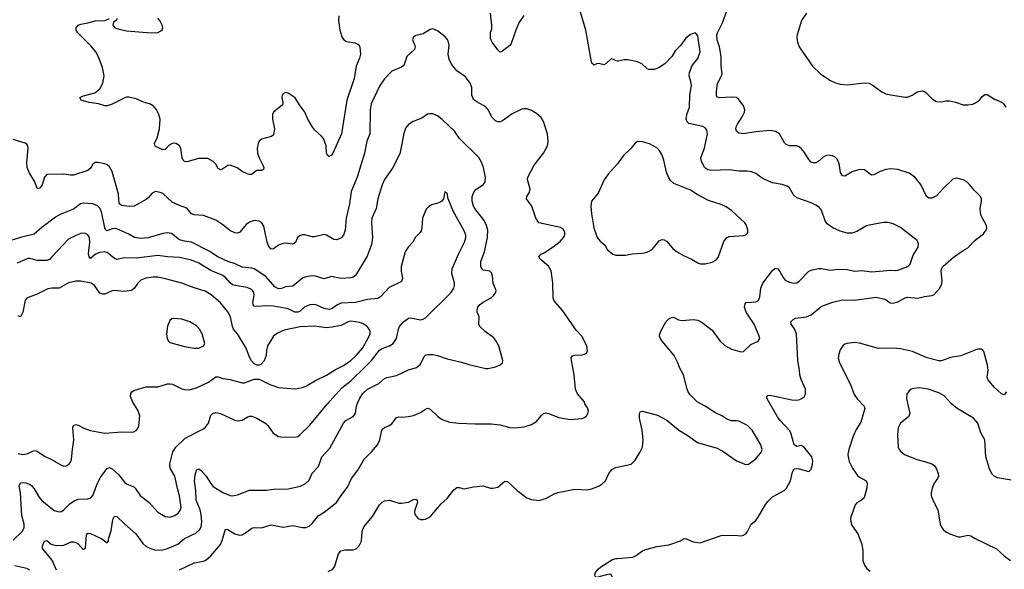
# Model space of a CAD drawing. Header units: inches. Extents: x 990586 to 1117858, y 769490 to 892071.
# Tile 92 of 248: x 1085044 to 1093212, y 794756 to 799317. Entities that reach past the tile are written whole.
import ezdxf

# ---------------------------------------------------------------- set-up
doc = ezdxf.new("R2010")
doc.units = ezdxf.units.IN
doc.header["$MEASUREMENT"] = 0
doc.layers.add('B0789', color=7, linetype='Continuous')
doc.layers.add('B0799', color=7, linetype='Continuous')

msp = doc.modelspace()

# ---------------------------------------------------------------- linework, layer by layer
at = {"layer": 'B0789', "color": 6}
for points, elevation in [([(1090000, 798972.7), (1089990, 798974.3), (1089970, 798986.3), (1089950, 798991.6), (1089910, 798953), (1089890, 798941.1), (1089850, 798954.3), (1089830, 798951.1), (1089810, 798939.7), (1089790, 798956.4), (1089787.1, 798967.1), (1089740.2, 799230), (1089690, 799399)], 2700), ([(1087690.9, 799349.1), (1087689.8, 799310), (1087700.2, 799230), (1087718.9, 799170), (1087732.4, 799150), (1087754.6, 799134.6), (1087824.6, 799124.6), (1087853.6, 799110), (1087865.9, 799090), (1087871.9, 799030), (1087863.7, 798996.3), (1087835.4, 798930), (1087818.5, 798830), (1087758.5, 798650), (1087712.3, 798370), (1087642.2, 798210), (1087630, 798192.4), (1087610, 798181.1), (1087598, 798190), (1087590.5, 798210.5), (1087586.8, 798270), (1087563.2, 798330), (1087548.7, 798350), (1087490, 798403.8), (1087470, 798430.6), (1087434.7, 798490), (1087410.3, 798550.3), (1087365, 798610), (1087330, 798668.7), (1087270, 798706.2), (1087248.4, 798711.6), (1087230, 798702.4), (1087221.5, 798690), (1087218, 798670), (1087225.5, 798630), (1087223.6, 798610), (1087150.2, 798550), (1087142.2, 798530), (1087141.6, 798490), (1087157.6, 798410), (1087150, 798360.9), (1087132.9, 798347.1), (1087050, 798325.3), (1087030.8, 798309.2), (1087022.5, 798290), (1087014.6, 798250), (1087016.6, 798210), (1087030, 798171.4), (1087061.4, 798110), (1087067.9, 798090), (1087067, 798073), (1087050, 798064.2), (1087010, 798065.8), (1086966.9, 798033.1), (1086950, 798031.7), (1086930, 798038.4), (1086890, 798057.8), (1086846.9, 798086.9), (1086790, 798109.4), (1086770, 798108), (1086730, 798079.8), (1086710, 798071.7), (1086690, 798082.2), (1086670, 798118.8), (1086650, 798140.2), (1086604.2, 798164.2), (1086530, 798165.5), (1086430, 798136), (1086410, 798141.1), (1086400.9, 798150), (1086392.6, 798170), (1086381.5, 798250), (1086370, 798270.6), (1086341.3, 798290), (1086330, 798293.1), (1086309.2, 798290), (1086284.2, 798275.8), (1086250, 798240.7), (1086230, 798237.1), (1086168.1, 798268.1), (1086163.2, 798290), (1086183.5, 798336.5), (1086204.6, 798410), (1086210.2, 798490), (1086199.2, 798530), (1086174.8, 798574.8), (1086156.5, 798596.5), (1086130, 798614.8), (1086070, 798633.2), (1086010, 798660.6), (1085950, 798674.2), (1085930, 798673.5), (1085910, 798666.4), (1085810, 798614.4), (1085770, 798601.1), (1085750, 798601.1), (1085698.2, 798618.2), (1085621.5, 798630), (1085552.8, 798650), (1085542, 798670), (1085547, 798673), (1085574.5, 798685.5), (1085666, 798710), (1085710, 798743.5), (1085733.7, 798790), (1085743.4, 798850), (1085730, 798921), (1085694, 799014), (1085675.4, 799050), (1085638, 799098), (1085527.3, 799207.3), (1085512.2, 799230), (1085512.4, 799250), (1085527.6, 799270), (1085550, 799280.8), (1085609, 799290), (1085670, 799306.9), (1085751.3, 799308.7), (1085790, 799326)], 2700), ([(1085852.8, 799327.2), (1085842.8, 799310), (1085822.6, 799297.4), (1085816.1, 799270), (1085833.6, 799250), (1085870, 799237.5), (1085930, 799225.5), (1086133.6, 799206.4), (1086188.5, 799211.5), (1086215.9, 799224.1), (1086226.2, 799233.8), (1086230.8, 799250), (1086226.6, 799270), (1086206.5, 799310), (1086190, 799328)], 2700), ([(1089226, 799350), (1089185.9, 799290), (1089159.9, 799230), (1089121.9, 799118.1), (1089110, 799102.9), (1089050, 799054.7), (1089030, 799048), (1089010, 799065.1), (1088964.5, 799130), (1088950, 799159), (1088949.9, 799210), (1088959.7, 799240.3), (1088962.1, 799270), (1088949.9, 799369.9)], 2700), ([(1086370, 794752.8), (1086490, 794809.6), (1086570, 794824.9), (1086587.4, 794832.6), (1086630, 794868.1), (1086710, 794963.3), (1086724.3, 794995.7), (1086750, 795089.3), (1086770, 795087), (1086830, 795049.7), (1086870, 795039.3), (1086890, 795042.1), (1086910, 795052.3), (1086970, 795098), (1086990, 795104.1), (1087050, 795100.8), (1087130, 795124.3), (1087230, 795106.7), (1087310, 795121.1), (1087390, 795102.1), (1087416.7, 795103.3), (1087445.5, 795114.5), (1087470, 795137), (1087520.1, 795199.9), (1087570.8, 795230), (1087670.8, 795310), (1087710.3, 795370), (1087762.7, 795437.3), (1087795.7, 795510), (1087850, 795578.5), (1087900.9, 795670), (1087962.1, 795730), (1088011.6, 795790), (1088032.4, 795830), (1088049.2, 795910.8), (1088056.8, 795923.2), (1088070, 795933.8), (1088110, 795948.8), (1088130, 795962.4), (1088170, 796014.8), (1088190, 796020.7), (1088210, 796018), (1088270, 796023.3), (1088310, 796032), (1088370, 796056.7), (1088410, 796085.5), (1088430, 796093.8), (1088450, 796084.3), (1088510, 796027.4), (1088550, 795999.8), (1088610, 795976.2), (1088688.2, 795968.2), (1088823, 795963), (1088955.5, 795964.5), (1089030, 795954.7), (1089110, 795933.9), (1089150, 795928.9), (1089230, 795938.8), (1089290, 795957.7), (1089330, 795982.6), (1089370, 796031), (1089390, 796048.4), (1089410, 796053.7), (1089430.1, 796050.1), (1089517, 796017), (1089610, 795998.6), (1089710, 796007.9), (1089730, 796016.5), (1089746.4, 796030), (1089758, 796050), (1089762.2, 796070), (1089755.4, 796095.4), (1089731.8, 796130), (1089726, 796150), (1089671, 796211), (1089655.3, 796250), (1089644.4, 796370), (1089620.4, 796490), (1089620.2, 796510), (1089630, 796528.1), (1089645.7, 796534.3), (1089710, 796535.6), (1089730, 796540.2), (1089746, 796550), (1089754.6, 796570), (1089748.1, 796610), (1089708.2, 796690), (1089659.2, 796739.2), (1089550, 796902.1), (1089488.8, 796970), (1089476.1, 796990), (1089469.9, 797010.1), (1089465.9, 797134.1), (1089452.1, 797232.1), (1089430.6, 797270.6), (1089362, 797330), (1089351.5, 797350), (1089368.2, 797371.8), (1089390, 797380.4), (1089470, 797431.8), (1089530, 797478), (1089556.5, 797510), (1089565.3, 797530), (1089567.2, 797550), (1089555.2, 797575.2), (1089530, 797591), (1089350, 797629.7), (1089325, 797670), (1089292.8, 797770), (1089247.4, 797830), (1089250.7, 797850), (1089274.3, 797885.7), (1089280.1, 797910), (1089256.4, 797990), (1089259.3, 798010), (1089313.2, 798110), (1089390.3, 798209.7), (1089423.8, 798270), (1089427.5, 798310), (1089423.3, 798370), (1089390.6, 798470.6), (1089370, 798506), (1089330, 798538.3), (1089290, 798562.5), (1089250, 798576.7), (1089230, 798578.3), (1089210, 798574.6), (1089130, 798534.9), (1089050, 798477.4), (1089030, 798469.9), (1089010, 798469.3), (1088990, 798476.5), (1088963.7, 798503.7), (1088930, 798569.2), (1088910, 798594.2), (1088835.1, 798635.1), (1088810, 798655.3), (1088793.6, 798690), (1088795.3, 798755.3), (1088782.4, 798790), (1088742.9, 798842.9), (1088670, 798892), (1088627, 798947), (1088607.8, 798990), (1088599.1, 799030), (1088605.5, 799105.5), (1088602.1, 799130), (1088592.1, 799152.1), (1088574.6, 799174.6), (1088510, 799224.4), (1088470, 799241.4), (1088450, 799234.5), (1088390, 799199), (1088330, 799184.6), (1088308, 799170), (1088301.3, 799150), (1088321.7, 799101.7), (1088324.2, 799090), (1088319.2, 799070), (1088256.4, 799010), (1088230, 798937.7), (1088210, 798923.4), (1088130, 798888.2), (1088070, 798824.6), (1088030, 798765.7), (1087960.4, 798619.6), (1087950.7, 798570), (1087949, 798370), (1087923.2, 798310), (1087904.6, 798210), (1087843.3, 798010), (1087794.1, 797890), (1087781, 797790), (1087753.3, 797670), (1087743, 797570), (1087730, 797529.8), (1087710, 797507.3), (1087690, 797494.4), (1087670, 797488.8), (1087650, 797491.7), (1087590, 797528.2), (1087570, 797534), (1087490, 797513.7), (1087470, 797514.2), (1087410, 797531.1), (1087390, 797531.2), (1087370, 797524.8), (1087349.4, 797510.6), (1087331.8, 797468.2), (1087321.1, 797458.9), (1087305.5, 797454.5), (1087250, 797461.8), (1087230, 797459.9), (1087190, 797444.7), (1087150, 797416.6), (1087130, 797412.4), (1087110, 797435.4), (1087097.9, 797470), (1087070, 797602.2), (1087050, 797632.6), (1087030, 797644.8), (1086990, 797649.9), (1086950, 797637.4), (1086923.8, 797616.2), (1086870, 797553.6), (1086850, 797545.5), (1086830, 797548.4), (1086786.5, 797566.5), (1086730, 797614.9), (1086670, 797653.5), (1086570, 797691.2), (1086490, 797698.6), (1086470, 797706.5), (1086430, 797753.9), (1086370, 797773.8), (1086310, 797803.6), (1086230, 797873.2), (1086210, 797882.4), (1086170, 797890.3), (1086142.2, 797877.8), (1086110, 797837.9), (1086094.2, 797825.8), (1085992.6, 797770), (1085954.2, 797765.8), (1085890, 797775.1), (1085869.2, 797790), (1085863.5, 797870), (1085810, 798058), (1085790, 798095.4), (1085770, 798111.7), (1085750, 798119.3), (1085691.3, 798131.3), (1085669.3, 798130.7), (1085650, 798117.1), (1085630, 798083.9), (1085610, 798065.5), (1085490, 798027.7), (1085466.4, 798026.4), (1085410, 798033.7), (1085270, 798031.3), (1085250, 798009), (1085230, 797947.1), (1085210, 797918.8), (1085190, 797916.2), (1085169.7, 797970), (1085122.3, 798050), (1085106.2, 798090), (1085103.6, 798130), (1085113.9, 798250), (1085110.4, 798270.4), (1085102.6, 798282.6), (1085090, 798292.2), (1084990, 798321.8)], 2800), ([(1085350, 794749.9), (1085313.3, 794833.3), (1085233.9, 794930), (1085234.2, 794950), (1085250, 794988.9), (1085270, 794996.3), (1085304.6, 794964.6), (1085350, 794953.9), (1085410, 794957.8), (1085470, 794983.1), (1085490, 794985.2), (1085510, 794980.1), (1085528.9, 794968.9), (1085570, 794921.7), (1085590, 794933.4), (1085597, 795043), (1085610, 795056.7), (1085630, 795052.6), (1085724.8, 795010), (1085770, 794974.7), (1085780.6, 794990), (1085781.2, 795010), (1085803.1, 795076.9), (1085816.7, 795170), (1085830, 795196.3), (1085850, 795194.4), (1085912.3, 795132.3), (1086008.1, 795050), (1086065.5, 794970), (1086090, 794949.1), (1086130, 794928.1), (1086170, 794915.8), (1086230, 794916.9), (1086270, 794928.4), (1086356, 794964), (1086410, 795011.9), (1086504.7, 795055.3), (1086535.8, 795084.2), (1086550.3, 795109.7), (1086555.4, 795150), (1086550.1, 795209.9), (1086540, 795250), (1086508.4, 795330), (1086503.9, 795410), (1086493.4, 795486.6), (1086499.1, 795540.9), (1086510, 795578.2), (1086516.3, 795583.7), (1086530, 795590.7), (1086550, 795577.3), (1086592, 795530), (1086630, 795467.2), (1086650, 795444.1), (1086730, 795394.9), (1086790, 795369.3), (1086810, 795366.7), (1086850, 795375.6), (1086950, 795414.2), (1087090, 795413.3), (1087150, 795421.9), (1087270, 795423.1), (1087373.6, 795446.4), (1087413.4, 795466.6), (1087444.2, 795495.8), (1087470, 795554.7), (1087522.1, 795610), (1087549.4, 795690.6), (1087617.2, 795762.8), (1087730.6, 795969.4), (1087750, 795990.7), (1087810, 796023.8), (1087822.4, 796037.6), (1087829.2, 796050.8), (1087837, 796110), (1087845.3, 796134.7), (1087864.3, 796175.7), (1087890, 796214.8), (1087929.3, 796250), (1088022.3, 796297.7), (1088070, 796338.7), (1088090, 796348.9), (1088170, 796365.5), (1088270, 796411.4), (1088337, 796430), (1088370, 796458.6), (1088398.7, 796521.3), (1088410, 796533.2), (1088430, 796537.8), (1088470, 796537.4), (1088509.5, 796530.5), (1088590, 796502.5), (1088710, 796475.7), (1088770, 796456.2), (1088910, 796421.7), (1088930, 796421.4), (1088990, 796435), (1089030, 796451.5), (1089048.5, 796470), (1089051.2, 796490), (1089017.7, 796610), (1088997.3, 796650), (1088977.1, 796677.1), (1088906, 796730), (1088862.2, 796770), (1088853.4, 796790), (1088855.2, 796850), (1088840.4, 796890), (1088838.1, 796910), (1088844.8, 796930), (1088859.7, 796950), (1088890, 796973.4), (1088954.7, 797010), (1088977.5, 797030), (1088991.4, 797050), (1088997.3, 797070), (1088970.9, 797130), (1088967.2, 797190), (1088957, 797217), (1088943.5, 797230), (1088890, 797239.4), (1088873.7, 797253.7), (1088868.3, 797268.3), (1088868.4, 797310), (1088901.3, 797390), (1088925.3, 797510), (1088928.3, 797570), (1088916.7, 797610), (1088897.9, 797650), (1088819.5, 797750), (1088807.6, 797770), (1088797.9, 797810), (1088798.3, 797850), (1088813.2, 797890), (1088830.4, 797910), (1088891.9, 797948.1), (1088906.8, 797970), (1088909.2, 798010), (1088892.6, 798090), (1088875.4, 798135.4), (1088852.6, 798172.6), (1088692.9, 798330), (1088650, 798392.3), (1088550, 798487.7), (1088510, 798517.5), (1088470, 798535), (1088443.2, 798536.8), (1088427.8, 798532.2), (1088380.8, 798499.2), (1088307.1, 798472.9), (1088270, 798446.9), (1088244.1, 798415.9), (1088230, 798373), (1088196.3, 798203.7), (1088135.5, 798084.5), (1088070.7, 797990), (1088050, 797946.8), (1088014.5, 797830), (1088000.6, 797750), (1087965.2, 797670), (1087961.4, 797630), (1087971.8, 797510), (1087962.5, 797450), (1087925.5, 797354.5), (1087830, 797194), (1087810, 797179.8), (1087790, 797175.8), (1087710, 797170.2), (1087630, 797184.6), (1087570, 797166.2), (1087490, 797192), (1087450, 797189.7), (1087410, 797180.8), (1087390, 797170.7), (1087310, 797105), (1087250, 797098.9), (1087214.6, 797085.4), (1087190, 797084.6), (1087161.1, 797101.1), (1087085.4, 797185.4), (1086990, 797248.2), (1086970, 797254.7), (1086890, 797262.6), (1086831.4, 797291.4), (1086770, 797310.1), (1086686.5, 797350), (1086615.5, 797395.5), (1086470.3, 797470.3), (1086410, 797477.8), (1086370.4, 797490.4), (1086302.4, 797542.4), (1086270, 797547.8), (1086230, 797543.7), (1086110, 797505.6), (1086050, 797500.1), (1085997.2, 797510), (1085950, 797536.6), (1085850, 797580.2), (1085830, 797584.6), (1085810, 797582.1), (1085765.8, 797565.8), (1085755.6, 797575.6), (1085750.4, 797590.4), (1085725.9, 797710), (1085710.5, 797750), (1085690, 797772.5), (1085650, 797789.2), (1085570, 797794), (1085549.5, 797790), (1085490, 797745.8), (1085379.7, 797700.3), (1085340.6, 797679.4), (1085227.3, 797592.7), (1085163, 797537), (1085050, 797510.1), (1084970, 797484.4)], 2900), ([(1090000, 798118.7), (1089925, 798035), (1089893.1, 797986.9), (1089842.9, 797877.1), (1089788.8, 797810), (1089781.5, 797770), (1089787, 797707), (1089808.2, 797590), (1089834.3, 797510), (1089859.1, 797479.1), (1089891.7, 797450), (1089908, 797430), (1089916.3, 797410), (1089963.7, 797370), (1089990, 797362.2), (1090000, 797362.1)], 2800), ([(1084990, 794997.8), (1085065, 795070), (1085079.6, 795100.4), (1085079.8, 795130), (1085062.3, 795202.3), (1085050.8, 795390), (1085040.2, 795450), (1085050, 795472.9), (1085070, 795476.6), (1085093.9, 795473.9), (1085130, 795460.9), (1085145.2, 795450), (1085165.2, 795425.2), (1085207.6, 795350), (1085227.1, 795327.1), (1085330, 795244.1), (1085370, 795233.2), (1085390, 795237.2), (1085410, 795251), (1085459.6, 795300.4), (1085495.1, 795324.9), (1085530, 795337.1), (1085610, 795340.3), (1085634.9, 795350), (1085650.8, 795369.2), (1085689.6, 795470), (1085716.9, 795523.1), (1085770, 795593.3), (1085790, 795600.9), (1085810, 795589.4), (1085862.9, 795542.9), (1085916.8, 795476.8), (1085930, 795466.5), (1085990, 795440.3), (1086002.4, 795430), (1086043.3, 795370), (1086116.8, 795310), (1086190.1, 795230), (1086250, 795195.6), (1086290, 795190.1), (1086330, 795202.6), (1086358.8, 795221.2), (1086376.1, 795243.9), (1086382.2, 795270), (1086370, 795366.3), (1086355.1, 795415.1), (1086332.2, 795530), (1086294.9, 795590), (1086289.1, 795610), (1086290.2, 795630.2), (1086315, 795730), (1086340.2, 795770), (1086416.8, 795843.2), (1086561.8, 795918.2), (1086585.4, 795934.6), (1086610.3, 795969.7), (1086630, 796036.3), (1086642.7, 796050), (1086670, 796056.2), (1086710, 796049.2), (1086830, 795993.8), (1086850, 795988.6), (1086890, 795994.9), (1086930, 796019), (1086950, 796026.2), (1086970, 796026.7), (1087010, 796011.3), (1087085, 795965), (1087102.2, 795950), (1087145.4, 795885.4), (1087190, 795859.3), (1087210, 795854.8), (1087326.6, 795853.4), (1087350, 795859.2), (1087368.8, 795871.2), (1087450, 795952.1), (1087593.8, 796126.2), (1087716.7, 796263.3), (1087790, 796320.6), (1087904, 796430), (1087962, 796490), (1088030, 796574.1), (1088050, 796588.2), (1088112.6, 796610), (1088143.3, 796630), (1088169, 796671), (1088185.2, 796750), (1088193.9, 796770), (1088229.2, 796810.8), (1088270, 796839.3), (1088290, 796843), (1088370, 796827.4), (1088390, 796831.3), (1088410, 796841.9), (1088619.9, 797050), (1088646.3, 797090), (1088651.6, 797110), (1088650.7, 797130), (1088629.8, 797210), (1088632.7, 797250), (1088684.1, 797370), (1088733.6, 797470), (1088745.2, 797510), (1088744.4, 797530), (1088729.3, 797570), (1088641.8, 797721.8), (1088598.5, 797830), (1088590, 797876), (1088570, 797888.7), (1088559.6, 797830), (1088544.9, 797810), (1088522.2, 797797.8), (1088460, 797780), (1088435.3, 797764.7), (1088416.2, 797743.8), (1088384.6, 797670), (1088380.6, 797590), (1088374.6, 797565.4), (1088365, 797550), (1088326.7, 797513.3), (1088305.4, 797470), (1088267.8, 797430), (1088242, 797390), (1088209.1, 797270), (1088209, 797230), (1088220.6, 797170), (1088210, 797145.1), (1088110, 797093.3), (1088040.9, 797019.1), (1088015.8, 797004.2), (1087930, 796996), (1087831.1, 796968.9), (1087710, 796963.2), (1087685.4, 796954.6), (1087630, 796918.3), (1087610, 796912.9), (1087570, 796920), (1087510, 796948.8), (1087486.3, 796953.7), (1087450, 796951.9), (1087410, 796934.7), (1087370, 796898.4), (1087350, 796889.1), (1087326.9, 796890), (1087270, 796916.8), (1087150, 796938.8), (1087090, 796943.2), (1087010, 796937.4), (1086990, 796940.8), (1086980.8, 796950), (1086977.3, 796970), (1086989.2, 797030), (1086987.5, 797050), (1086975.2, 797070), (1086961.1, 797081.1), (1086930, 797095.2), (1086847.3, 797107.3), (1086810, 797117.7), (1086790, 797132), (1086754.1, 797174.1), (1086730, 797194.5), (1086630, 797236.3), (1086530, 797296.4), (1086470, 797320.8), (1086370, 797342.8), (1086270, 797347.6), (1086190, 797360.9), (1086010, 797336.9), (1085910, 797340.2), (1085850, 797328.1), (1085830, 797335.4), (1085770, 797384.4), (1085750, 797390.6), (1085710, 797385.6), (1085672, 797370), (1085630, 797335), (1085619.2, 797350), (1085614.7, 797374.7), (1085626.1, 797470), (1085622.9, 797510), (1085610, 797531), (1085590, 797542.3), (1085570, 797545), (1085550, 797542.1), (1085510, 797526.2), (1085450, 797494.8), (1085311.8, 797348.2), (1085290, 797328.1), (1085270, 797317.8), (1085190, 797319.6), (1085130, 797335.4), (1085110, 797335), (1085022.6, 797297.4)], 3000), ([(1085030, 795718.4), (1085069.4, 795709.4), (1085110, 795717.3), (1085150, 795736.7), (1085170, 795741.1), (1085190, 795736.6), (1085250, 795695.7), (1085308, 795668), (1085390, 795619.8), (1085410, 795612.5), (1085430, 795613.6), (1085455, 795630), (1085469.1, 795650), (1085474.3, 795670), (1085480.6, 795750), (1085493.6, 795830), (1085484.7, 795930), (1085490, 795950.2), (1085510, 795958), (1085530, 795953.4), (1085570.8, 795930.8), (1085629.4, 795909.4), (1085750, 795885.6), (1085890, 795895.8), (1085970, 795893.3), (1085990, 795897.2), (1086011.3, 795908.7), (1086025.3, 795930), (1086031.3, 795948.7), (1086040.1, 796030), (1086026.7, 796070), (1085978.5, 796150), (1085963.5, 796190), (1085965.2, 796214.8), (1085975, 796230), (1085990, 796238.6), (1086090, 796269.8), (1086190, 796270.3), (1086270, 796294.9), (1086290, 796296.6), (1086311.3, 796291.3), (1086390, 796253.8), (1086412.2, 796247.8), (1086450, 796246.6), (1086510, 796263.4), (1086610.8, 796309.2), (1086670, 796353.1), (1086690, 796353.6), (1086730, 796339.9), (1086790, 796329.8), (1086890, 796303.1), (1086910, 796304.7), (1086990, 796333.1), (1087030, 796332.7), (1087118.5, 796290), (1087190, 796265.2), (1087330, 796254.8), (1087390, 796265.6), (1087422, 796278), (1087497.3, 796322.7), (1087590, 796367.2), (1087664.5, 796415.5), (1087730, 796447.7), (1087790, 796489.4), (1087835.4, 796530), (1087890, 796593.9), (1087941.8, 796690), (1087950.8, 796710), (1087951.9, 796730), (1087943.5, 796750), (1087927.6, 796770), (1087894.4, 796794.4), (1087864.1, 796804.1), (1087790, 796813.8), (1087770, 796809), (1087710, 796780), (1087635.9, 796764.1), (1087590, 796760.9), (1087490, 796772.4), (1087370, 796767.6), (1087238.6, 796741.4), (1087183.7, 796716.3), (1087150, 796689.9), (1087099.6, 796610), (1087091.5, 796571.5), (1087089.7, 796530), (1087073.1, 796486.9), (1087044.9, 796455.1), (1087030, 796449.3), (1087010, 796450.9), (1086990, 796460.9), (1086966.4, 796486.4), (1086950, 796516.5), (1086921.6, 796590), (1086849.8, 796709.8), (1086817, 796750), (1086808.8, 796770), (1086793.3, 796850), (1086771.4, 796891.4), (1086710, 796967.2), (1086633.5, 797033.5), (1086582.9, 797062.9), (1086490, 797091.4), (1086390, 797129.7), (1086252.2, 797167.8), (1086190, 797179.2), (1086150, 797180.6), (1086090, 797172.2), (1086050, 797154.9), (1086023, 797130), (1085993.6, 797086.4), (1085970, 797068.7), (1085910, 797060.2), (1085830, 797069.1), (1085810, 797065.7), (1085750, 797038.6), (1085730, 797037.9), (1085707.5, 797047.5), (1085663.2, 797110), (1085637.2, 797130), (1085551.9, 797148.1), (1085510, 797147.1), (1085450, 797133.8), (1085370, 797089.4), (1085310, 797088.9), (1085276.9, 797083.1), (1085184.4, 797035.6), (1085105.9, 797010), (1085089.6, 796990), (1085069.6, 796890.4), (1085050, 796851), (1085030, 796860.7)], 3100), ([(1087602.2, 794737.8), (1087642, 794758), (1087658.5, 794781.5), (1087690, 794884.9), (1087708.9, 794910), (1087740.9, 794919.1), (1087810, 794916.8), (1087833.9, 794926.1), (1087859.5, 794950), (1087878.8, 794990), (1087884.7, 795070), (1087900.1, 795110), (1087970, 795193.5), (1088030, 795292.6), (1088050, 795312.4), (1088070, 795323.6), (1088111.2, 795331.2), (1088190, 795306), (1088210, 795306), (1088270, 795313.8), (1088310, 795336), (1088330, 795338), (1088341.5, 795330), (1088344.4, 795310), (1088322.1, 795250), (1088318.4, 795230), (1088322.3, 795210), (1088350, 795178.5), (1088370, 795169.3), (1088390, 795168.5), (1088410, 795172.2), (1088450, 795191.3), (1088541.7, 795298.3), (1088590, 795343.2), (1088644.2, 795415.8), (1088670, 795433.9), (1088690, 795434), (1088730, 795423.8), (1088810, 795440.1), (1088887.8, 795447.8), (1088950, 795430.2), (1088970, 795429.3), (1089010, 795438.4), (1089070, 795487.6), (1089090, 795486), (1089170, 795410.2), (1089250, 795350.1), (1089290, 795335.6), (1089350, 795328.4), (1089410, 795343.6), (1089477.7, 795382.3), (1089510, 795394.4), (1089650, 795421.7), (1089750, 795415.2), (1089790, 795425), (1089850, 795448.4), (1089875.8, 795464.2), (1089903.2, 795490), (1089930.4, 795550), (1089956, 795584), (1089990, 795601.6), (1090000, 795603.9)], 2700), ([(1090000, 794649.7), (1089969.3, 794670), (1089952, 794712), (1089934.7, 794714.7), (1089911, 794711), (1089830, 794688.1), (1089819.1, 794699.1), (1089816.1, 794710), (1089819.8, 794730), (1089842.3, 794757.7), (1089863.8, 794776.2), (1089963.1, 794836.9), (1089993.6, 794846.4), (1090000, 794846.9)], 2600), ([(1085128.2, 794748.2), (1085102.7, 794762.7), (1085003.8, 794783.8)], 3000)]:
    msp.add_lwpolyline(points, dxfattribs=dict(at, elevation=elevation))
at = {"layer": 'B0789', "color": 6, "elevation": 3200}
msp.add_lwpolyline([(1086323.7, 796836.3), (1086306.7, 796833.3), (1086290, 796821.2), (1086270, 796774.5), (1086261.6, 796710), (1086268.6, 796668.6), (1086278.4, 796650), (1086290, 796639.3), (1086410, 796605.9), (1086490, 796592.3), (1086530, 796592.1), (1086570, 796609.4), (1086578.5, 796630), (1086558.6, 796710), (1086535.8, 796750), (1086510, 796775.4), (1086454, 796810), (1086390, 796830.8)], close=True, dxfattribs=at)
at = {"layer": 'B0799', "color": 6}
for points, elevation in [([(1090000, 794846.9), (1090130, 794857.2), (1090152.8, 794867.2), (1090209.7, 794910), (1090230, 794919), (1090330, 794945.5), (1090430, 794959.6), (1090526.1, 794993.9), (1090550, 795008.2), (1090568.2, 795011.8), (1090630, 794985), (1090690, 794977.1), (1090863.7, 795036.3), (1090970, 795039.6), (1091030, 795035.1), (1091050, 795039.2), (1091066.8, 795050), (1091082.9, 795070), (1091113.5, 795130), (1091150, 795161.7), (1091171.6, 795188.4), (1091230, 795292.8), (1091250, 795317.6), (1091290, 795357.7), (1091385.3, 795410), (1091406, 795430), (1091439.1, 795490), (1091456.1, 795563.9), (1091470, 795588.7), (1091490, 795592.6), (1091510.2, 795590.2), (1091590, 795568.9), (1091610, 795586), (1091622.2, 795630), (1091622.8, 795657.2), (1091614.9, 795690), (1091550, 795772.2), (1091530, 795783.9), (1091490, 795775.3), (1091470, 795788.6), (1091442.2, 795890), (1091429.3, 795909.3), (1091353, 795990), (1091330, 796021.7), (1091246.2, 796170), (1091242, 796190), (1091250, 796199.6), (1091270, 796200.9), (1091450, 796162.2), (1091490, 796160.3), (1091514.7, 796165.3), (1091541.3, 796178.7), (1091551.7, 796188.3), (1091562, 796210), (1091564, 796250), (1091525.8, 796330), (1091514.8, 796370), (1091513.6, 796410), (1091499.2, 796490), (1091489.3, 796709.3), (1091470.8, 796750.8), (1091445.1, 796790), (1091441.5, 796810), (1091461.5, 796830), (1091480.6, 796839.4), (1091570, 796851.3), (1091610, 796866.7), (1091690, 796933.8), (1091713.5, 796946.5), (1091790, 796972.3), (1091870, 796992), (1091970, 796990.4), (1092150, 797015.4), (1092210, 796999.9), (1092231, 796991), (1092266.4, 796966.4), (1092290, 796963.8), (1092330, 796975.5), (1092390, 797009), (1092410, 797015.4), (1092494.5, 797005.5), (1092550, 797021.1), (1092610, 797027), (1092626.6, 797033.4), (1092676.6, 797090), (1092693.7, 797126.3), (1092696, 797150), (1092688.9, 797231.1), (1092690.8, 797250), (1092701.8, 797270), (1092790, 797347.2), (1092870, 797402.7), (1092910, 797422.7), (1092971.4, 797488.6), (1093039.9, 797540.1), (1093064.6, 797575.4), (1093067.9, 797590), (1093064.5, 797610), (1093023.9, 797683.9), (1093014.2, 797710), (1093011.5, 797750), (1093023.4, 797810), (1093023.5, 797830), (1093015.5, 797850), (1092961.7, 797901.7), (1092924.3, 797950), (1092902.1, 797970), (1092870, 797989), (1092818.5, 798001.5), (1092785.6, 797994.4), (1092710, 797922.6), (1092650, 797856.3), (1092610, 797835.4), (1092590, 797835.1), (1092566, 797850), (1092519.9, 797950), (1092470, 798009.9), (1092421.9, 798041.9), (1092330, 798074), (1092270, 798079.5), (1092230, 798074.4), (1092182.7, 798057.3), (1092130, 798028), (1092110, 798027.2), (1092051.7, 798071.7), (1092010, 798074.5), (1091950, 798055.6), (1091890, 798018.4), (1091870, 798020.2), (1091853.6, 798050), (1091846.1, 798106.1), (1091836.7, 798136.7), (1091822.8, 798162.8), (1091810, 798176.5), (1091787.9, 798187.9), (1091748.1, 798191.9), (1091730, 798187.9), (1091710, 798176.4), (1091675.8, 798144.2), (1091650.4, 798129.6), (1091630, 798128.6), (1091610, 798135.8), (1091590, 798156.6), (1091554.3, 798214.3), (1091530, 798243.9), (1091510, 798261), (1091490, 798269.6), (1091430, 798271.3), (1091401.8, 798281.8), (1091390, 798294.9), (1091348.7, 798368.7), (1091313.6, 798390), (1091270, 798397), (1091150, 798385.5), (1091049.9, 798369.9), (1091010, 798374.1), (1090990.6, 798390.6), (1090986.1, 798410), (1090988.6, 798428.6), (1090997.9, 798450), (1091037.4, 798510), (1091055.9, 798550), (1091059.5, 798570), (1091050, 798600.9), (1091010, 798655.4), (1090990, 798670.1), (1090950, 798674.6), (1090850, 798667.8), (1090833.2, 798673.2), (1090825.2, 798685.2), (1090824.8, 798724.8), (1090833.8, 798786.2), (1090865.3, 798850), (1090870.4, 798870), (1090862.7, 798930), (1090864.5, 799010), (1090850, 799090), (1090829.1, 799150), (1090827, 799190), (1090831.8, 799208.2), (1090875.7, 799290), (1090909.4, 799390.6)], 2600), ([(1091570, 799369.4), (1091529, 799310), (1091493.4, 799190), (1091490.6, 799170), (1091495.6, 799130), (1091511.7, 799090), (1091621.9, 798930), (1091690, 798863.3), (1091770, 798810.9), (1091811.5, 798791.5), (1091850, 798781.9), (1091910, 798775.1), (1092050, 798793.8), (1092090, 798790.1), (1092117.4, 798777.4), (1092197.3, 798717.3), (1092230, 798702.5), (1092270, 798692.5), (1092390, 798673.9), (1092410, 798674.5), (1092448.8, 798690), (1092490, 798717.8), (1092530, 798725.2), (1092550, 798719.7), (1092564.5, 798710), (1092617.7, 798657.7), (1092650, 798639), (1092690, 798636.2), (1092730, 798644), (1092756.6, 798643.4), (1092807.3, 798632.7), (1092870, 798611.5), (1092910, 798609.7), (1092950, 798616.3), (1092974, 798626), (1093006.3, 798650), (1093030, 798680.5), (1093050, 798696.6), (1093070, 798696.6), (1093130, 798657.1), (1093178.7, 798638.7), (1093202.9, 798622.9), (1093224.6, 798590)], 2600), ([(1090000, 795603.9), (1090116, 795630), (1090150, 795660.9), (1090190, 795724.6), (1090209.4, 795770.6), (1090215.8, 795830), (1090208.2, 795910), (1090186.5, 796010), (1090184.9, 796050), (1090193.2, 796066.8), (1090210, 796068.8), (1090335.6, 796035.6), (1090412.7, 795992.7), (1090510, 795912.9), (1090590, 795863.8), (1090668.2, 795808.2), (1090830, 795760.9), (1090886.7, 795730), (1090990, 795655.1), (1091067.3, 795627.3), (1091090, 795628.3), (1091150, 795673.8), (1091196.8, 795730), (1091204.3, 795750), (1091193.1, 795790), (1091120.6, 795910), (1091080.7, 795950), (1091010, 795985.1), (1090990, 795989.6), (1090948.9, 795988.9), (1090910, 796002.4), (1090870, 796030.4), (1090810, 796057.3), (1090730.8, 796110.8), (1090665.6, 796145.6), (1090605.3, 796205.3), (1090589.5, 796229.5), (1090582.5, 796250), (1090550.5, 796370.5), (1090517.5, 796430), (1090504.2, 796470), (1090473.7, 796530), (1090374.7, 796650), (1090360.5, 796670), (1090353.1, 796690), (1090354.6, 796710), (1090370, 796750), (1090408.1, 796811.9), (1090430, 796834.6), (1090450, 796845.5), (1090467.5, 796847.5), (1090510, 796827.6), (1090539.8, 796819.8), (1090630, 796828.3), (1090670, 796823.8), (1090704.8, 796804.8), (1090790, 796739.2), (1090851.9, 796651.9), (1090893.2, 796613.2), (1090950, 796582.4), (1091030, 796560.5), (1091050, 796563.7), (1091110, 796621.7), (1091171.2, 796650), (1091184.2, 796670), (1091179.8, 796690), (1091136.9, 796790), (1091071, 796890), (1091058.1, 796930), (1091061.8, 796958.2), (1091070, 796970.9), (1091150, 796975.8), (1091172.3, 796987.7), (1091184.3, 797015.7), (1091193, 797090), (1091208.2, 797130), (1091290, 797236.3), (1091310, 797254.5), (1091333.6, 797250), (1091350, 797228.4), (1091376.6, 797176.6), (1091395.6, 797155.6), (1091430, 797138.7), (1091470, 797131.3), (1091490, 797134.2), (1091510, 797146.1), (1091590, 797229.4), (1091618.1, 797241.9), (1091670, 797252.3), (1091692.7, 797252.7), (1091770, 797239.1), (1091830, 797246), (1091910, 797244.7), (1091970, 797231), (1092030, 797234.7), (1092110, 797224.1), (1092270, 797238.6), (1092310, 797235.5), (1092330, 797238.5), (1092410.9, 797269.1), (1092430, 797288.8), (1092457, 797363), (1092498.5, 797430), (1092500.6, 797460.6), (1092490, 797484.5), (1092350, 797592.9), (1092290, 797623.2), (1092250, 797635), (1092210, 797632.8), (1092090, 797612.7), (1092070, 797606.1), (1091990, 797560.2), (1091950, 797546.3), (1091910, 797546.1), (1091850, 797560.7), (1091790, 797589.4), (1091742.3, 797622.3), (1091726.8, 797646.8), (1091695.8, 797735.8), (1091678.2, 797758.2), (1091650, 797778.5), (1091610, 797797.6), (1091490, 797838.6), (1091464.5, 797864.5), (1091430, 797920.9), (1091410, 797935.2), (1091370, 797948.8), (1091290, 797963), (1091255.7, 797975.7), (1091202.9, 798002.9), (1091150, 798039.7), (1091114.1, 798054.1), (1091078.9, 798058.9), (1091010, 798059.2), (1090929.3, 798070.7), (1090785.7, 798065.7), (1090751.4, 798071.4), (1090727.2, 798087.2), (1090700.2, 798140.2), (1090696, 798170), (1090724.2, 798250), (1090743, 798330), (1090748.9, 798370), (1090743.1, 798403.1), (1090730, 798419.5), (1090710, 798431.5), (1090596.4, 798456.4), (1090580.1, 798470), (1090573.7, 798490), (1090579.4, 798530), (1090601.3, 798590), (1090602.9, 798690), (1090616.8, 798770), (1090615.8, 798790), (1090599.1, 798850), (1090601.7, 798878.3), (1090623.9, 798936.1), (1090670, 798995.3), (1090688.8, 799050), (1090670, 799183.6), (1090650, 799207.2), (1090610, 799193), (1090570, 799162.3), (1090530, 799103.9), (1090482.3, 799057.7), (1090453.4, 799010), (1090396.1, 798950), (1090350, 798918.8), (1090310, 798903.1), (1090262.8, 798902.8), (1090248.8, 798908.8), (1090204.2, 798950), (1090190, 798957.4), (1090158.4, 798970), (1090090, 798983.2), (1090057.6, 798982.4), (1090010, 798971.1), (1090000, 798972.7)], 2700), ([(1090000, 797362.1), (1090070, 797361.7), (1090124.8, 797375.2), (1090210, 797379.1), (1090250, 797388.7), (1090290.7, 797409.3), (1090350, 797481.4), (1090370, 797493.3), (1090390, 797490.7), (1090410, 797477.6), (1090460.4, 797420.4), (1090494, 797394), (1090550, 797360.1), (1090617.3, 797330), (1090670, 797299.2), (1090690, 797292.1), (1090730, 797290.8), (1090790, 797305.4), (1090818.7, 797321.3), (1090837.3, 797342.7), (1090884.4, 797475.6), (1090910, 797508.6), (1090930, 797516.8), (1091050, 797527.3), (1091067.5, 797532.5), (1091078.3, 797541.7), (1091084.2, 797550), (1091084.6, 797570), (1091072.2, 797610), (1091059.8, 797630), (1090952.2, 797730), (1090903.8, 797763.8), (1090862.8, 797782.8), (1090757.3, 797817.3), (1090665.3, 797865.3), (1090610, 797901.7), (1090470, 797956.3), (1090443, 797983), (1090425.6, 798010), (1090411, 798051), (1090387.3, 798150), (1090370, 798198), (1090350, 798233.2), (1090330, 798253), (1090270, 798287.3), (1090210, 798304.1), (1090170, 798306.6), (1090150, 798293), (1090113, 798247), (1090053.1, 798190), (1090010.1, 798130), (1090000, 798118.7)], 2800), ([(1093230, 796229.8), (1093210, 796203.6), (1093190, 796211.9), (1093128, 796268), (1093074.4, 796330), (1093069.5, 796350), (1093077.7, 796410), (1093071.9, 796450), (1093042.5, 796562.5), (1093035.1, 796575.1), (1093022.1, 796582.1), (1092990, 796582.4), (1092851.1, 796528.9), (1092767.1, 796512.9), (1092690, 796486.2), (1092670, 796484.9), (1092572.2, 796512.2), (1092450, 796562.7), (1092350, 796586.1), (1092290, 796590.3), (1092170, 796587.5), (1092010, 796632), (1091970, 796637.5), (1091909.7, 796630.3), (1091890, 796623.2), (1091871.7, 796610), (1091850, 796576.1), (1091838.2, 796541.8), (1091835.2, 796510), (1091844.2, 796470), (1091937.1, 796290), (1091967.5, 796207.5), (1091991.7, 796171.7), (1092048.6, 796110), (1092054.3, 796090), (1092022.2, 795977.8), (1091984.1, 795915.9), (1091958.6, 795861.4), (1091923.3, 795750), (1091915.4, 795710), (1091915.9, 795690), (1091926.5, 795650), (1091954.9, 795590), (1091994.5, 795534.5), (1092010, 795520.4), (1092066.5, 795490), (1092075.6, 795470), (1092071.4, 795431.4), (1092049.6, 795350), (1092028.4, 795330), (1091990, 795308), (1091975.3, 795290), (1091939.8, 795190), (1091936.6, 795170), (1091945.8, 795125.8), (1091998.3, 795050), (1092030, 794964.6), (1092038.8, 794910), (1092039.9, 794830), (1092051.5, 794791.5), (1092070, 794765.5), (1092100.3, 794740.3)], 2600), ([(1093270, 795496.9), (1093155.8, 795515.8), (1093128.4, 795528.4), (1093110, 795548.1), (1093088.8, 795590), (1093059.7, 795690), (1093050.2, 795830), (1093018.4, 795890), (1092991.4, 795970), (1092957.1, 796010), (1092821.2, 796090), (1092774.8, 796130), (1092714.5, 796194.5), (1092670, 796220.5), (1092580.4, 796250), (1092510, 796261.6), (1092462.6, 796257.4), (1092440.2, 796250), (1092422.1, 796237.9), (1092404.4, 796210), (1092399.9, 796170), (1092429.2, 796050), (1092417.7, 796022.3), (1092352.3, 795970), (1092330.6, 795930), (1092327.2, 795872.8), (1092332.2, 795770), (1092339, 795750), (1092352.7, 795732.7), (1092383.9, 795710), (1092486.5, 795666.5), (1092550, 795651.9), (1092610, 795631.4), (1092634.5, 795614.5), (1092650, 795590.9), (1092664.7, 795550), (1092665.7, 795530), (1092658.8, 795510), (1092631.3, 795470), (1092614.2, 795430), (1092604.8, 795390), (1092606, 795370), (1092618.1, 795330), (1092661.2, 795250), (1092681.5, 795130), (1092690, 795106.7), (1092706.1, 795086.1), (1092727.5, 795067.5), (1092759.5, 795050), (1092830, 795026.1), (1092850, 795024.4), (1092910, 795039.1), (1092934.6, 795034.6), (1092970, 795012.5), (1093147.2, 794927.2), (1093210, 794869), (1093264.6, 794830)], 2700)]:
    msp.add_lwpolyline(points, dxfattribs=dict(at, elevation=elevation))

doc.saveas('drawing.dxf')
